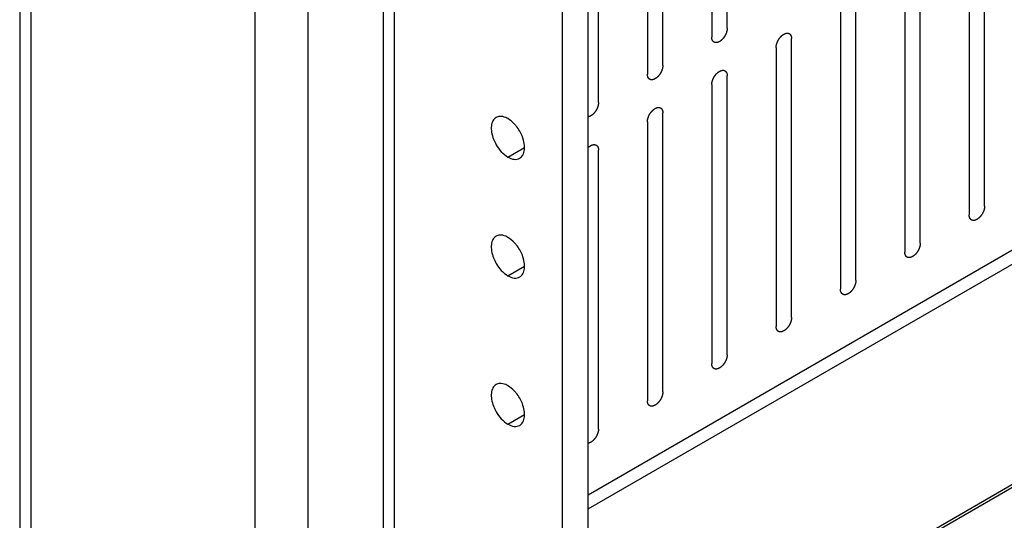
# Model space of a CAD drawing. Header units: inches. Extents: x 6 to 353, y 6 to 228.
# Tile 209 of 256: x 317.51 to 320.9, y 153.26 to 154.99. Entities that reach past the tile are written whole.
import ezdxf

# ---------------------------------------------------------------- set-up
doc = ezdxf.new("R2010")
doc.units = ezdxf.units.IN
doc.header["$LTSCALE"] = 19.946667
doc.header["$MEASUREMENT"] = 0
doc.layers.get('0').update_dxf_attribs({"linetype": 'CONTINUOUS'})
doc.layers.add('03_ALL_AXES', color=7, linetype='CONTINUOUS')

msp = doc.modelspace()

# ---------------------------------------------------------------- linework, layer by layer
at = {"color": 7, "linetype": 'Continuous'}
for p, q in [((317.5142, 203.6086), (317.5142, 150.3653)), ((317.552, 203.5894), (317.552, 150.3127)), ((318.3234, 151.4492), (318.3234, 201.5621)), ((318.7654, 151.5991), (318.7654, 201.4156)), ((318.8031, 151.6517), (318.8031, 201.3938)), ((319.3805, 151.41), (319.3805, 201.0604)), ((319.4689, 151.4611), (319.4689, 201.0094)), ((318.5058, 151.4492), (318.5058, 175.7252)), ((319.4689, 153.3529), (331.1941, 160.1224)), ((319.4689, 153.3039), (331.2365, 160.0979)), ((319.4689, 152.5466), (331.2365, 159.3406)), ((319.4689, 152.5368), (331.2372, 159.3312)), ((319.9473, 154.9571), (319.9473, 155.9165)), ((319.8942, 155.8859), (319.8942, 154.9265)), ((319.7259, 154.8293), (319.7259, 155.7887)), ((319.6729, 155.7581), (319.6729, 154.7987)), ((319.5046, 154.7015), (319.5046, 155.6609)), ((320.8326, 154.3455), (320.8326, 155.3049)), ((320.7795, 155.2743), (320.7795, 154.3149)), ((320.6112, 154.2177), (320.6112, 155.1771)), ((320.5582, 155.1465), (320.5582, 154.1871)), ((320.3899, 154.09), (320.3899, 155.0494)), ((320.3369, 155.0187), (320.3369, 154.0593)), ((320.1686, 153.9622), (320.1686, 154.9216)), ((320.1156, 154.891), (320.1156, 153.9316)), ((319.9473, 153.8344), (319.9473, 154.7938)), ((319.8942, 154.7632), (319.8942, 153.8038)), ((319.7259, 153.7066), (319.7259, 154.666)), ((319.6729, 154.6354), (319.6729, 153.676)), ((319.5046, 153.5788), (319.5046, 154.5382))]:
    msp.add_line(p, q, dxfattribs=at)
for points, knots in [([(319.9473, 154.9571), (319.9472, 154.9561), (319.9471, 154.9545), (319.9469, 154.9527), (319.9468, 154.9516), (319.9468, 154.9509), (319.9466, 154.95), (319.9463, 154.9489), (319.946, 154.9476), (319.9457, 154.9462), (319.9454, 154.9451), (319.9453, 154.9443), (319.945, 154.9434), (319.9446, 154.9423), (319.944, 154.9409), (319.9436, 154.9395), (319.9431, 154.9384), (319.9429, 154.9376), (319.9424, 154.9368), (319.9419, 154.9357), (319.9412, 154.9343), (319.9405, 154.9329), (319.9399, 154.9318), (319.9395, 154.9309), (319.939, 154.9302), (319.9383, 154.9292), (319.9375, 154.9279), (319.9367, 154.9266), (319.936, 154.9256), (319.9355, 154.9248), (319.9349, 154.9242), (319.9342, 154.9233), (319.9332, 154.9221), (319.9323, 154.921), (319.9315, 154.9201), (319.931, 154.9194), (319.9303, 154.9188), (319.9295, 154.9181), (319.9285, 154.9171), (319.9274, 154.9161), (319.9266, 154.9154), (319.926, 154.9148), (319.9253, 154.9144), (319.9245, 154.9137), (319.9234, 154.913), (319.9223, 154.9122), (319.9215, 154.9117), (319.9211, 154.9114), (319.9207, 154.9111), (319.9204, 154.911), (319.92, 154.9108), (319.9192, 154.9105), (319.9182, 154.91), (319.9171, 154.9095), (319.9164, 154.9091), (319.9159, 154.9089), (319.9156, 154.9088), (319.9153, 154.9087), (319.9149, 154.9086), (319.9142, 154.9084), (319.9131, 154.9082), (319.9121, 154.908), (319.9114, 154.9078), (319.911, 154.9077), (319.9106, 154.9076), (319.9104, 154.9077), (319.91, 154.9077), (319.9093, 154.9077), (319.9084, 154.9077), (319.9074, 154.9078), (319.9067, 154.9078), (319.9064, 154.9078), (319.9061, 154.9078), (319.9058, 154.9079), (319.9055, 154.908), (319.9049, 154.9083), (319.904, 154.9086), (319.9032, 154.9089), (319.9026, 154.9091), (319.9023, 154.9092), (319.902, 154.9093), (319.9018, 154.9095), (319.9015, 154.9097), (319.901, 154.9101), (319.9004, 154.9107), (319.8997, 154.9112), (319.8992, 154.9116), (319.8989, 154.9119), (319.8987, 154.912), (319.8986, 154.9123), (319.8984, 154.9126), (319.898, 154.9132), (319.8975, 154.914), (319.897, 154.9148), (319.8966, 154.9153), (319.8964, 154.9156), (319.8963, 154.9159), (319.8962, 154.9162), (319.896, 154.9166), (319.8958, 154.9173), (319.8955, 154.9183), (319.8952, 154.9193), (319.895, 154.92), (319.8949, 154.9204), (319.8947, 154.9207), (319.8947, 154.9211), (319.8947, 154.9216), (319.8946, 154.9224), (319.8945, 154.9236), (319.8944, 154.925), (319.8943, 154.926), (319.8942, 154.9265)], [0, 0, 0, 0, 0.03125, 0.046875, 0.054688, 0.0625, 0.070312, 0.078125, 0.09375, 0.109375, 0.117188, 0.125, 0.132812, 0.140625, 0.15625, 0.171875, 0.179688, 0.1875, 0.195312, 0.203125, 0.21875, 0.234375, 0.242188, 0.25, 0.257812, 0.265625, 0.28125, 0.296875, 0.304688, 0.3125, 0.320312, 0.328125, 0.34375, 0.359375, 0.367188, 0.375, 0.382812, 0.390625, 0.40625, 0.421875, 0.429688, 0.4375, 0.445312, 0.453125, 0.46875, 0.484375, 0.492188, 0.496094, 0.5, 0.503906, 0.507812, 0.515625, 0.53125, 0.546875, 0.554688, 0.558594, 0.5625, 0.566406, 0.570312, 0.578125, 0.59375, 0.609375, 0.617188, 0.621094, 0.625, 0.628906, 0.632812, 0.640625, 0.65625, 0.671875, 0.679688, 0.683594, 0.6875, 0.691406, 0.695312, 0.703125, 0.71875, 0.734375, 0.742188, 0.746094, 0.75, 0.753906, 0.757812, 0.765625, 0.78125, 0.796875, 0.804688, 0.808594, 0.8125, 0.816406, 0.820312, 0.828125, 0.84375, 0.859375, 0.867188, 0.871094, 0.875, 0.878906, 0.882812, 0.890625, 0.90625, 0.921875, 0.929688, 0.933594, 0.9375, 0.941406, 0.945312, 0.953125, 0.96875, 0.984375, 1, 1, 1, 1]), ([(320.1156, 154.891), (320.1156, 154.892), (320.1158, 154.8936), (320.1159, 154.8954), (320.116, 154.8964), (320.116, 154.8972), (320.1163, 154.898), (320.1165, 154.8991), (320.1168, 154.9005), (320.1171, 154.9019), (320.1174, 154.903), (320.1175, 154.9038), (320.1179, 154.9046), (320.1183, 154.9057), (320.1188, 154.9071), (320.1193, 154.9085), (320.1197, 154.9096), (320.12, 154.9105), (320.1204, 154.9113), (320.121, 154.9124), (320.1217, 154.9138), (320.1223, 154.9152), (320.1229, 154.9163), (320.1233, 154.9171), (320.1238, 154.9178), (320.1245, 154.9189), (320.1253, 154.9201), (320.1262, 154.9214), (320.1268, 154.9224), (320.1273, 154.9232), (320.1279, 154.9239), (320.1287, 154.9248), (320.1296, 154.9259), (320.1306, 154.9271), (320.1313, 154.928), (320.1319, 154.9287), (320.1325, 154.9292), (320.1333, 154.93), (320.1344, 154.9309), (320.1354, 154.9319), (320.1362, 154.9327), (320.1368, 154.9333), (320.1375, 154.9337), (320.1384, 154.9343), (320.1395, 154.9351), (320.1405, 154.9358), (320.1413, 154.9364), (320.1417, 154.9367), (320.1421, 154.9369), (320.1424, 154.937), (320.1428, 154.9372), (320.1436, 154.9376), (320.1446, 154.9381), (320.1457, 154.9386), (320.1465, 154.9389), (320.1469, 154.9391), (320.1472, 154.9393), (320.1475, 154.9393), (320.1479, 154.9394), (320.1487, 154.9396), (320.1497, 154.9398), (320.1507, 154.9401), (320.1515, 154.9402), (320.1519, 154.9403), (320.1522, 154.9404), (320.1525, 154.9404), (320.1528, 154.9404), (320.1535, 154.9404), (320.1545, 154.9403), (320.1554, 154.9403), (320.1561, 154.9403), (320.1565, 154.9402), (320.1568, 154.9403), (320.157, 154.9401), (320.1573, 154.94), (320.1579, 154.9398), (320.1588, 154.9395), (320.1596, 154.9392), (320.1602, 154.939), (320.1606, 154.9388), (320.1608, 154.9388), (320.161, 154.9386), (320.1613, 154.9383), (320.1618, 154.9379), (320.1625, 154.9374), (320.1631, 154.9368), (320.1636, 154.9364), (320.1639, 154.9362), (320.1641, 154.936), (320.1643, 154.9358), (320.1645, 154.9355), (320.1648, 154.9349), (320.1653, 154.9341), (320.1658, 154.9333), (320.1662, 154.9327), (320.1664, 154.9324), (320.1666, 154.9322), (320.1666, 154.9319), (320.1668, 154.9315), (320.167, 154.9308), (320.1673, 154.9297), (320.1676, 154.9287), (320.1678, 154.928), (320.168, 154.9276), (320.1681, 154.9273), (320.1681, 154.927), (320.1681, 154.9265), (320.1682, 154.9256), (320.1683, 154.9245), (320.1685, 154.923), (320.1685, 154.9221), (320.1686, 154.9216)], [0, 0, 0, 0, 0.03125, 0.046875, 0.054688, 0.0625, 0.070312, 0.078125, 0.09375, 0.109375, 0.117188, 0.125, 0.132812, 0.140625, 0.15625, 0.171875, 0.179688, 0.1875, 0.195312, 0.203125, 0.21875, 0.234375, 0.242188, 0.25, 0.257812, 0.265625, 0.28125, 0.296875, 0.304688, 0.3125, 0.320312, 0.328125, 0.34375, 0.359375, 0.367188, 0.375, 0.382812, 0.390625, 0.40625, 0.421875, 0.429688, 0.4375, 0.445312, 0.453125, 0.46875, 0.484375, 0.492188, 0.496094, 0.5, 0.503906, 0.507812, 0.515625, 0.53125, 0.546875, 0.554688, 0.558594, 0.5625, 0.566406, 0.570312, 0.578125, 0.59375, 0.609375, 0.617188, 0.621094, 0.625, 0.628906, 0.632812, 0.640625, 0.65625, 0.671875, 0.679688, 0.683594, 0.6875, 0.691406, 0.695312, 0.703125, 0.71875, 0.734375, 0.742188, 0.746094, 0.75, 0.753906, 0.757812, 0.765625, 0.78125, 0.796875, 0.804688, 0.808594, 0.8125, 0.816406, 0.820312, 0.828125, 0.84375, 0.859375, 0.867188, 0.871094, 0.875, 0.878906, 0.882812, 0.890625, 0.90625, 0.921875, 0.929688, 0.933594, 0.9375, 0.941406, 0.945312, 0.953125, 0.96875, 0.984375, 1, 1, 1, 1]), ([(319.7259, 154.8293), (319.7259, 154.8283), (319.7257, 154.8267), (319.7256, 154.8249), (319.7255, 154.8239), (319.7255, 154.8231), (319.7252, 154.8222), (319.725, 154.8212), (319.7247, 154.8198), (319.7244, 154.8184), (319.7241, 154.8173), (319.724, 154.8165), (319.7236, 154.8157), (319.7232, 154.8145), (319.7227, 154.8132), (319.7222, 154.8118), (319.7218, 154.8106), (319.7215, 154.8098), (319.7211, 154.809), (319.7205, 154.8079), (319.7198, 154.8065), (319.7192, 154.8051), (319.7186, 154.804), (319.7182, 154.8032), (319.7177, 154.8024), (319.717, 154.8014), (319.7162, 154.8001), (319.7153, 154.7989), (319.7147, 154.7978), (319.7142, 154.7971), (319.7136, 154.7964), (319.7129, 154.7955), (319.7119, 154.7944), (319.7109, 154.7932), (319.7102, 154.7923), (319.7096, 154.7916), (319.709, 154.7911), (319.7082, 154.7903), (319.7071, 154.7893), (319.7061, 154.7884), (319.7053, 154.7876), (319.7047, 154.787), (319.704, 154.7866), (319.7031, 154.786), (319.702, 154.7852), (319.701, 154.7844), (319.7002, 154.7839), (319.6998, 154.7836), (319.6994, 154.7834), (319.6991, 154.7832), (319.6987, 154.783), (319.6979, 154.7827), (319.6969, 154.7822), (319.6958, 154.7817), (319.695, 154.7813), (319.6946, 154.7812), (319.6943, 154.781), (319.694, 154.7809), (319.6936, 154.7808), (319.6928, 154.7807), (319.6918, 154.7804), (319.6908, 154.7802), (319.69, 154.78), (319.6896, 154.7799), (319.6893, 154.7798), (319.689, 154.7799), (319.6887, 154.7799), (319.688, 154.7799), (319.687, 154.7799), (319.6861, 154.78), (319.6854, 154.78), (319.685, 154.78), (319.6847, 154.78), (319.6845, 154.7801), (319.6842, 154.7802), (319.6836, 154.7805), (319.6827, 154.7808), (319.6819, 154.7811), (319.6813, 154.7813), (319.6809, 154.7814), (319.6807, 154.7815), (319.6805, 154.7817), (319.6802, 154.7819), (319.6797, 154.7823), (319.679, 154.7829), (319.6784, 154.7835), (319.6779, 154.7839), (319.6776, 154.7841), (319.6774, 154.7842), (319.6772, 154.7845), (319.677, 154.7848), (319.6767, 154.7854), (319.6762, 154.7862), (319.6757, 154.787), (319.6753, 154.7875), (319.6751, 154.7879), (319.6749, 154.7881), (319.6749, 154.7884), (319.6747, 154.7888), (319.6745, 154.7895), (319.6742, 154.7905), (319.6739, 154.7915), (319.6737, 154.7922), (319.6735, 154.7926), (319.6734, 154.7929), (319.6734, 154.7933), (319.6734, 154.7938), (319.6733, 154.7946), (319.6732, 154.7958), (319.673, 154.7973), (319.673, 154.7982), (319.6729, 154.7987)], [0, 0, 0, 0, 0.03125, 0.046875, 0.054688, 0.0625, 0.070312, 0.078125, 0.09375, 0.109375, 0.117188, 0.125, 0.132812, 0.140625, 0.15625, 0.171875, 0.179688, 0.1875, 0.195312, 0.203125, 0.21875, 0.234375, 0.242188, 0.25, 0.257812, 0.265625, 0.28125, 0.296875, 0.304688, 0.3125, 0.320312, 0.328125, 0.34375, 0.359375, 0.367188, 0.375, 0.382812, 0.390625, 0.40625, 0.421875, 0.429688, 0.4375, 0.445312, 0.453125, 0.46875, 0.484375, 0.492188, 0.496094, 0.5, 0.503906, 0.507812, 0.515625, 0.53125, 0.546875, 0.554688, 0.558594, 0.5625, 0.566406, 0.570312, 0.578125, 0.59375, 0.609375, 0.617188, 0.621094, 0.625, 0.628906, 0.632812, 0.640625, 0.65625, 0.671875, 0.679688, 0.683594, 0.6875, 0.691406, 0.695312, 0.703125, 0.71875, 0.734375, 0.742188, 0.746094, 0.75, 0.753906, 0.757812, 0.765625, 0.78125, 0.796875, 0.804688, 0.808594, 0.8125, 0.816406, 0.820312, 0.828125, 0.84375, 0.859375, 0.867188, 0.871094, 0.875, 0.878906, 0.882812, 0.890625, 0.90625, 0.921875, 0.929688, 0.933594, 0.9375, 0.941406, 0.945312, 0.953125, 0.96875, 0.984375, 1, 1, 1, 1]), ([(319.8942, 154.7632), (319.8943, 154.7642), (319.8944, 154.7658), (319.8946, 154.7676), (319.8947, 154.7686), (319.8947, 154.7694), (319.8949, 154.7702), (319.8952, 154.7713), (319.8955, 154.7727), (319.8958, 154.7741), (319.8961, 154.7752), (319.8962, 154.776), (319.8965, 154.7768), (319.8969, 154.7779), (319.8975, 154.7793), (319.898, 154.7807), (319.8984, 154.7818), (319.8986, 154.7827), (319.8991, 154.7835), (319.8996, 154.7846), (319.9003, 154.786), (319.901, 154.7874), (319.9016, 154.7885), (319.902, 154.7893), (319.9025, 154.7901), (319.9032, 154.7911), (319.904, 154.7924), (319.9048, 154.7936), (319.9055, 154.7946), (319.906, 154.7954), (319.9066, 154.7961), (319.9073, 154.797), (319.9083, 154.7981), (319.9092, 154.7993), (319.91, 154.8002), (319.9105, 154.8009), (319.9112, 154.8014), (319.912, 154.8022), (319.913, 154.8032), (319.9141, 154.8041), (319.9149, 154.8049), (319.9155, 154.8055), (319.9162, 154.8059), (319.917, 154.8065), (319.9181, 154.8073), (319.9192, 154.808), (319.92, 154.8086), (319.9204, 154.8089), (319.9208, 154.8091), (319.9211, 154.8092), (319.9215, 154.8095), (319.9223, 154.8098), (319.9233, 154.8103), (319.9244, 154.8108), (319.9252, 154.8111), (319.9256, 154.8113), (319.9259, 154.8115), (319.9262, 154.8116), (319.9266, 154.8117), (319.9273, 154.8118), (319.9284, 154.8121), (319.9294, 154.8123), (319.9301, 154.8125), (319.9305, 154.8126), (319.9309, 154.8127), (319.9311, 154.8126), (319.9315, 154.8126), (319.9322, 154.8126), (319.9331, 154.8125), (319.9341, 154.8125), (319.9348, 154.8125), (319.9351, 154.8125), (319.9354, 154.8125), (319.9357, 154.8124), (319.936, 154.8122), (319.9366, 154.812), (319.9375, 154.8117), (319.9383, 154.8114), (319.9389, 154.8112), (319.9392, 154.811), (319.9395, 154.811), (319.9397, 154.8108), (319.94, 154.8106), (319.9405, 154.8102), (319.9411, 154.8096), (319.9418, 154.809), (319.9423, 154.8086), (319.9426, 154.8084), (319.9428, 154.8083), (319.9429, 154.808), (319.9431, 154.8077), (319.9435, 154.8071), (319.944, 154.8063), (319.9445, 154.8055), (319.9449, 154.805), (319.9451, 154.8046), (319.9452, 154.8044), (319.9453, 154.8041), (319.9455, 154.8037), (319.9457, 154.803), (319.946, 154.802), (319.9463, 154.801), (319.9465, 154.8003), (319.9466, 154.7998), (319.9468, 154.7996), (319.9468, 154.7992), (319.9468, 154.7987), (319.9469, 154.7979), (319.947, 154.7967), (319.9471, 154.7952), (319.9472, 154.7943), (319.9473, 154.7938)], [0, 0, 0, 0, 0.03125, 0.046875, 0.054688, 0.0625, 0.070312, 0.078125, 0.09375, 0.109375, 0.117188, 0.125, 0.132812, 0.140625, 0.15625, 0.171875, 0.179688, 0.1875, 0.195312, 0.203125, 0.21875, 0.234375, 0.242188, 0.25, 0.257812, 0.265625, 0.28125, 0.296875, 0.304688, 0.3125, 0.320312, 0.328125, 0.34375, 0.359375, 0.367188, 0.375, 0.382812, 0.390625, 0.40625, 0.421875, 0.429688, 0.4375, 0.445312, 0.453125, 0.46875, 0.484375, 0.492188, 0.496094, 0.5, 0.503906, 0.507812, 0.515625, 0.53125, 0.546875, 0.554688, 0.558594, 0.5625, 0.566406, 0.570312, 0.578125, 0.59375, 0.609375, 0.617188, 0.621094, 0.625, 0.628906, 0.632812, 0.640625, 0.65625, 0.671875, 0.679688, 0.683594, 0.6875, 0.691406, 0.695312, 0.703125, 0.71875, 0.734375, 0.742188, 0.746094, 0.75, 0.753906, 0.757812, 0.765625, 0.78125, 0.796875, 0.804688, 0.808594, 0.8125, 0.816406, 0.820312, 0.828125, 0.84375, 0.859375, 0.867188, 0.871094, 0.875, 0.878906, 0.882812, 0.890625, 0.90625, 0.921875, 0.929688, 0.933594, 0.9375, 0.941406, 0.945312, 0.953125, 0.96875, 0.984375, 1, 1, 1, 1]), ([(319.5046, 154.7015), (319.5045, 154.7003), (319.5043, 154.6983), (319.5042, 154.6963), (319.5041, 154.6953), (319.504, 154.6947), (319.5038, 154.6938), (319.5036, 154.6928), (319.5032, 154.6915), (319.5029, 154.6901), (319.5025, 154.6888), (319.5023, 154.6877), (319.5019, 154.6867), (319.5014, 154.6854), (319.5007, 154.6837), (319.5001, 154.682), (319.4996, 154.6808), (319.4993, 154.6801), (319.4989, 154.6794), (319.4985, 154.6786), (319.4977, 154.6773), (319.497, 154.6759), (319.4963, 154.6746), (319.4956, 154.6733), (319.4945, 154.6718), (319.4932, 154.67), (319.4919, 154.6682), (319.4908, 154.6667), (319.4898, 154.6657), (319.4888, 154.6646), (319.4879, 154.6636), (319.4869, 154.6625), (319.4863, 154.6619), (319.4858, 154.6614), (319.4853, 154.6609), (319.4844, 154.6602), (319.4831, 154.6592), (319.4818, 154.6582), (319.4807, 154.6574), (319.48, 154.6567), (319.4792, 154.6563), (319.4781, 154.6558), (319.477, 154.6552), (319.4759, 154.6546), (319.4751, 154.6542), (319.4745, 154.6538), (319.4739, 154.6536), (319.4734, 154.6535), (319.4728, 154.6533), (319.4712, 154.6529), (319.47, 154.6525), (319.4689, 154.6522)], [0, 0, 0, 0, 0.0625, 0.09375, 0.101562, 0.109375, 0.125, 0.140625, 0.15625, 0.1875, 0.203125, 0.21875, 0.234375, 0.25, 0.28125, 0.3125, 0.328125, 0.335938, 0.34375, 0.359375, 0.375, 0.40625, 0.421875, 0.4375, 0.46875, 0.5, 0.53125, 0.5625, 0.578125, 0.59375, 0.625, 0.640625, 0.65625, 0.664062, 0.671875, 0.6875, 0.71875, 0.75, 0.765625, 0.78125, 0.796875, 0.8125, 0.84375, 0.859375, 0.875, 0.890625, 0.898438, 0.90625, 0.921875, 0.9375, 1, 1, 1, 1]), ([(319.6729, 154.6354), (319.673, 154.6364), (319.6731, 154.638), (319.6733, 154.6398), (319.6734, 154.6409), (319.6734, 154.6416), (319.6736, 154.6425), (319.6738, 154.6436), (319.6742, 154.6449), (319.6745, 154.6463), (319.6747, 154.6474), (319.6749, 154.6482), (319.6752, 154.6491), (319.6756, 154.6502), (319.6761, 154.6516), (319.6766, 154.653), (319.677, 154.6541), (319.6773, 154.6549), (319.6778, 154.6557), (319.6783, 154.6568), (319.679, 154.6582), (319.6797, 154.6596), (319.6803, 154.6607), (319.6807, 154.6616), (319.6812, 154.6623), (319.6818, 154.6633), (319.6827, 154.6646), (319.6835, 154.6659), (319.6842, 154.6669), (319.6847, 154.6677), (319.6853, 154.6683), (319.686, 154.6692), (319.687, 154.6704), (319.6879, 154.6715), (319.6887, 154.6724), (319.6892, 154.6731), (319.6899, 154.6737), (319.6907, 154.6744), (319.6917, 154.6754), (319.6927, 154.6764), (319.6936, 154.6771), (319.6942, 154.6777), (319.6948, 154.6781), (319.6957, 154.6788), (319.6968, 154.6795), (319.6979, 154.6803), (319.6987, 154.6808), (319.6991, 154.6811), (319.6994, 154.6813), (319.6997, 154.6815), (319.7002, 154.6817), (319.7009, 154.682), (319.702, 154.6825), (319.7031, 154.683), (319.7038, 154.6834), (319.7043, 154.6836), (319.7046, 154.6837), (319.7049, 154.6838), (319.7053, 154.6839), (319.706, 154.684), (319.7071, 154.6843), (319.7081, 154.6845), (319.7088, 154.6847), (319.7092, 154.6848), (319.7095, 154.6849), (319.7098, 154.6848), (319.7102, 154.6848), (319.7109, 154.6848), (319.7118, 154.6848), (319.7128, 154.6847), (319.7134, 154.6847), (319.7138, 154.6847), (319.7141, 154.6847), (319.7144, 154.6846), (319.7147, 154.6845), (319.7153, 154.6842), (319.7161, 154.6839), (319.717, 154.6836), (319.7176, 154.6834), (319.7179, 154.6833), (319.7182, 154.6832), (319.7184, 154.683), (319.7187, 154.6828), (319.7191, 154.6824), (319.7198, 154.6818), (319.7205, 154.6813), (319.721, 154.6809), (319.7213, 154.6806), (319.7215, 154.6805), (319.7216, 154.6802), (319.7218, 154.6799), (319.7222, 154.6793), (319.7227, 154.6785), (319.7232, 154.6777), (319.7236, 154.6772), (319.7238, 154.6768), (319.7239, 154.6766), (319.724, 154.6763), (319.7241, 154.6759), (319.7243, 154.6752), (319.7247, 154.6742), (319.725, 154.6732), (319.7252, 154.6725), (319.7253, 154.6721), (319.7254, 154.6718), (319.7254, 154.6714), (319.7255, 154.6709), (319.7256, 154.6701), (319.7257, 154.6689), (319.7258, 154.6675), (319.7259, 154.6665), (319.7259, 154.666)], [0, 0, 0, 0, 0.03125, 0.046875, 0.054688, 0.0625, 0.070312, 0.078125, 0.09375, 0.109375, 0.117188, 0.125, 0.132812, 0.140625, 0.15625, 0.171875, 0.179688, 0.1875, 0.195312, 0.203125, 0.21875, 0.234375, 0.242188, 0.25, 0.257812, 0.265625, 0.28125, 0.296875, 0.304688, 0.3125, 0.320312, 0.328125, 0.34375, 0.359375, 0.367188, 0.375, 0.382812, 0.390625, 0.40625, 0.421875, 0.429688, 0.4375, 0.445312, 0.453125, 0.46875, 0.484375, 0.492188, 0.496094, 0.5, 0.503906, 0.507812, 0.515625, 0.53125, 0.546875, 0.554688, 0.558594, 0.5625, 0.566406, 0.570312, 0.578125, 0.59375, 0.609375, 0.617188, 0.621094, 0.625, 0.628906, 0.632812, 0.640625, 0.65625, 0.671875, 0.679688, 0.683594, 0.6875, 0.691406, 0.695312, 0.703125, 0.71875, 0.734375, 0.742188, 0.746094, 0.75, 0.753906, 0.757812, 0.765625, 0.78125, 0.796875, 0.804688, 0.808594, 0.8125, 0.816406, 0.820312, 0.828125, 0.84375, 0.859375, 0.867188, 0.871094, 0.875, 0.878906, 0.882812, 0.890625, 0.90625, 0.921875, 0.929688, 0.933594, 0.9375, 0.941406, 0.945312, 0.953125, 0.96875, 0.984375, 1, 1, 1, 1]), ([(319.4689, 154.5463), (319.4699, 154.5472), (319.4715, 154.5486), (319.4731, 154.55), (319.4739, 154.5507), (319.4744, 154.5512), (319.4751, 154.5515), (319.4759, 154.552), (319.4769, 154.5527), (319.478, 154.5533), (319.4789, 154.5539), (319.4794, 154.5542), (319.48, 154.5546), (319.4806, 154.5548), (319.4817, 154.5552), (319.483, 154.5557), (319.4843, 154.5561), (319.4852, 154.5565), (319.4857, 154.5566), (319.4862, 154.5567), (319.4868, 154.5567), (319.4875, 154.5568), (319.4883, 154.5569), (319.489, 154.557), (319.4898, 154.557), (319.4908, 154.5572), (319.4919, 154.5569), (319.4932, 154.5566), (319.4945, 154.5563), (319.4956, 154.5561), (319.4963, 154.5556), (319.4968, 154.5552), (319.4973, 154.5549), (319.4979, 154.5545), (319.4984, 154.5541), (319.4989, 154.5538), (319.4992, 154.5536), (319.4995, 154.5534), (319.4997, 154.5531), (319.5001, 154.5525), (319.5007, 154.5517), (319.5013, 154.5508), (319.5019, 154.55), (319.5022, 154.5496), (319.5024, 154.5491), (319.5026, 154.5486), (319.5028, 154.548), (319.503, 154.5472), (319.5033, 154.5465), (319.5035, 154.5458), (319.5038, 154.545), (319.504, 154.5444), (319.5041, 154.5439), (319.5041, 154.5433), (319.5042, 154.5426), (319.5044, 154.5408), (319.5045, 154.5394), (319.5046, 154.5382)], [0, 0, 0, 0, 0.0625, 0.09375, 0.101562, 0.109375, 0.125, 0.140625, 0.15625, 0.1875, 0.203125, 0.210938, 0.21875, 0.234375, 0.25, 0.28125, 0.3125, 0.328125, 0.335938, 0.34375, 0.359375, 0.375, 0.390625, 0.40625, 0.421875, 0.4375, 0.46875, 0.5, 0.53125, 0.5625, 0.578125, 0.59375, 0.609375, 0.625, 0.640625, 0.65625, 0.664062, 0.671875, 0.679688, 0.6875, 0.71875, 0.75, 0.765625, 0.78125, 0.789062, 0.796875, 0.8125, 0.828125, 0.84375, 0.859375, 0.875, 0.890625, 0.898438, 0.90625, 0.921875, 0.9375, 1, 1, 1, 1]), ([(320.8326, 154.3455), (320.8325, 154.3445), (320.8323, 154.3429), (320.8322, 154.3411), (320.8321, 154.3401), (320.8321, 154.3393), (320.8319, 154.3385), (320.8316, 154.3374), (320.8313, 154.336), (320.831, 154.3346), (320.8307, 154.3335), (320.8306, 154.3327), (320.8302, 154.3319), (320.8299, 154.3308), (320.8293, 154.3294), (320.8288, 154.328), (320.8284, 154.3269), (320.8282, 154.326), (320.8277, 154.3252), (320.8272, 154.3241), (320.8265, 154.3227), (320.8258, 154.3213), (320.8252, 154.3202), (320.8248, 154.3194), (320.8243, 154.3186), (320.8236, 154.3176), (320.8228, 154.3163), (320.822, 154.3151), (320.8213, 154.3141), (320.8208, 154.3133), (320.8202, 154.3126), (320.8195, 154.3117), (320.8185, 154.3106), (320.8176, 154.3094), (320.8168, 154.3085), (320.8162, 154.3078), (320.8156, 154.3073), (320.8148, 154.3065), (320.8138, 154.3055), (320.8127, 154.3046), (320.8119, 154.3038), (320.8113, 154.3032), (320.8106, 154.3028), (320.8098, 154.3022), (320.8087, 154.3014), (320.8076, 154.3007), (320.8068, 154.3001), (320.8064, 154.2998), (320.806, 154.2996), (320.8057, 154.2995), (320.8053, 154.2992), (320.8045, 154.2989), (320.8035, 154.2984), (320.8024, 154.2979), (320.8016, 154.2976), (320.8012, 154.2974), (320.8009, 154.2972), (320.8006, 154.2971), (320.8002, 154.297), (320.7994, 154.2969), (320.7984, 154.2966), (320.7974, 154.2964), (320.7967, 154.2962), (320.7963, 154.2962), (320.7959, 154.2961), (320.7957, 154.2961), (320.7953, 154.2961), (320.7946, 154.2961), (320.7937, 154.2962), (320.7927, 154.2962), (320.792, 154.2962), (320.7917, 154.2962), (320.7914, 154.2962), (320.7911, 154.2963), (320.7908, 154.2965), (320.7902, 154.2967), (320.7893, 154.297), (320.7885, 154.2973), (320.7879, 154.2975), (320.7876, 154.2977), (320.7873, 154.2977), (320.7871, 154.2979), (320.7868, 154.2981), (320.7863, 154.2985), (320.7857, 154.2991), (320.785, 154.2997), (320.7845, 154.3001), (320.7842, 154.3003), (320.784, 154.3004), (320.7839, 154.3007), (320.7837, 154.301), (320.7833, 154.3016), (320.7828, 154.3024), (320.7823, 154.3032), (320.7819, 154.3038), (320.7817, 154.3041), (320.7815, 154.3043), (320.7815, 154.3046), (320.7813, 154.305), (320.7811, 154.3057), (320.7808, 154.3067), (320.7805, 154.3077), (320.7803, 154.3084), (320.7802, 154.3089), (320.78, 154.3091), (320.78, 154.3095), (320.78, 154.31), (320.7799, 154.3108), (320.7798, 154.312), (320.7797, 154.3135), (320.7796, 154.3144), (320.7795, 154.3149)], [0, 0, 0, 0, 0.03125, 0.046875, 0.054688, 0.0625, 0.070312, 0.078125, 0.09375, 0.109375, 0.117188, 0.125, 0.132812, 0.140625, 0.15625, 0.171875, 0.179688, 0.1875, 0.195312, 0.203125, 0.21875, 0.234375, 0.242188, 0.25, 0.257812, 0.265625, 0.28125, 0.296875, 0.304688, 0.3125, 0.320312, 0.328125, 0.34375, 0.359375, 0.367188, 0.375, 0.382812, 0.390625, 0.40625, 0.421875, 0.429688, 0.4375, 0.445312, 0.453125, 0.46875, 0.484375, 0.492188, 0.496094, 0.5, 0.503906, 0.507812, 0.515625, 0.53125, 0.546875, 0.554688, 0.558594, 0.5625, 0.566406, 0.570312, 0.578125, 0.59375, 0.609375, 0.617188, 0.621094, 0.625, 0.628906, 0.632812, 0.640625, 0.65625, 0.671875, 0.679688, 0.683594, 0.6875, 0.691406, 0.695312, 0.703125, 0.71875, 0.734375, 0.742188, 0.746094, 0.75, 0.753906, 0.757812, 0.765625, 0.78125, 0.796875, 0.804688, 0.808594, 0.8125, 0.816406, 0.820312, 0.828125, 0.84375, 0.859375, 0.867188, 0.871094, 0.875, 0.878906, 0.882812, 0.890625, 0.90625, 0.921875, 0.929688, 0.933594, 0.9375, 0.941406, 0.945312, 0.953125, 0.96875, 0.984375, 1, 1, 1, 1]), ([(320.6112, 154.2177), (320.6112, 154.2167), (320.611, 154.2151), (320.6109, 154.2133), (320.6108, 154.2123), (320.6108, 154.2115), (320.6105, 154.2107), (320.6103, 154.2096), (320.61, 154.2082), (320.6097, 154.2068), (320.6094, 154.2057), (320.6093, 154.2049), (320.6089, 154.2041), (320.6085, 154.203), (320.608, 154.2016), (320.6075, 154.2002), (320.6071, 154.1991), (320.6068, 154.1982), (320.6064, 154.1974), (320.6058, 154.1963), (320.6051, 154.1949), (320.6044, 154.1935), (320.6039, 154.1924), (320.6035, 154.1916), (320.603, 154.1909), (320.6023, 154.1898), (320.6015, 154.1886), (320.6006, 154.1873), (320.6, 154.1863), (320.5995, 154.1855), (320.5989, 154.1848), (320.5981, 154.1839), (320.5972, 154.1828), (320.5962, 154.1816), (320.5955, 154.1807), (320.5949, 154.18), (320.5943, 154.1795), (320.5935, 154.1787), (320.5924, 154.1778), (320.5914, 154.1768), (320.5906, 154.176), (320.59, 154.1754), (320.5893, 154.175), (320.5884, 154.1744), (320.5873, 154.1736), (320.5863, 154.1729), (320.5855, 154.1723), (320.585, 154.1721), (320.5847, 154.1718), (320.5844, 154.1717), (320.584, 154.1715), (320.5832, 154.1711), (320.5821, 154.1706), (320.5811, 154.1701), (320.5803, 154.1698), (320.5799, 154.1696), (320.5796, 154.1694), (320.5793, 154.1694), (320.5788, 154.1693), (320.5781, 154.1691), (320.5771, 154.1689), (320.5761, 154.1686), (320.5753, 154.1685), (320.5749, 154.1684), (320.5746, 154.1683), (320.5743, 154.1683), (320.5739, 154.1683), (320.5733, 154.1683), (320.5723, 154.1684), (320.5714, 154.1684), (320.5707, 154.1684), (320.5703, 154.1685), (320.57, 154.1684), (320.5698, 154.1686), (320.5695, 154.1687), (320.5689, 154.1689), (320.568, 154.1692), (320.5672, 154.1695), (320.5666, 154.1697), (320.5662, 154.1699), (320.566, 154.1699), (320.5658, 154.1701), (320.5655, 154.1704), (320.565, 154.1708), (320.5643, 154.1713), (320.5636, 154.1719), (320.5632, 154.1723), (320.5629, 154.1725), (320.5627, 154.1727), (320.5625, 154.1729), (320.5623, 154.1732), (320.562, 154.1738), (320.5615, 154.1746), (320.561, 154.1754), (320.5606, 154.176), (320.5604, 154.1763), (320.5602, 154.1765), (320.5602, 154.1768), (320.56, 154.1772), (320.5598, 154.178), (320.5595, 154.179), (320.5592, 154.18), (320.5589, 154.1807), (320.5588, 154.1811), (320.5587, 154.1814), (320.5587, 154.1817), (320.5586, 154.1822), (320.5586, 154.1831), (320.5585, 154.1843), (320.5583, 154.1857), (320.5582, 154.1866), (320.5582, 154.1871)], [0, 0, 0, 0, 0.03125, 0.046875, 0.054688, 0.0625, 0.070312, 0.078125, 0.09375, 0.109375, 0.117188, 0.125, 0.132812, 0.140625, 0.15625, 0.171875, 0.179688, 0.1875, 0.195312, 0.203125, 0.21875, 0.234375, 0.242188, 0.25, 0.257812, 0.265625, 0.28125, 0.296875, 0.304688, 0.3125, 0.320312, 0.328125, 0.34375, 0.359375, 0.367188, 0.375, 0.382812, 0.390625, 0.40625, 0.421875, 0.429688, 0.4375, 0.445312, 0.453125, 0.46875, 0.484375, 0.492188, 0.496094, 0.5, 0.503906, 0.507812, 0.515625, 0.53125, 0.546875, 0.554688, 0.558594, 0.5625, 0.566406, 0.570312, 0.578125, 0.59375, 0.609375, 0.617188, 0.621094, 0.625, 0.628906, 0.632812, 0.640625, 0.65625, 0.671875, 0.679688, 0.683594, 0.6875, 0.691406, 0.695312, 0.703125, 0.71875, 0.734375, 0.742188, 0.746094, 0.75, 0.753906, 0.757812, 0.765625, 0.78125, 0.796875, 0.804688, 0.808594, 0.8125, 0.816406, 0.820312, 0.828125, 0.84375, 0.859375, 0.867188, 0.871094, 0.875, 0.878906, 0.882812, 0.890625, 0.90625, 0.921875, 0.929688, 0.933594, 0.9375, 0.941406, 0.945312, 0.953125, 0.96875, 0.984375, 1, 1, 1, 1]), ([(320.3899, 154.09), (320.3898, 154.0889), (320.3897, 154.0874), (320.3896, 154.0855), (320.3895, 154.0845), (320.3894, 154.0837), (320.3892, 154.0829), (320.389, 154.0818), (320.3887, 154.0804), (320.3884, 154.0791), (320.3881, 154.078), (320.3879, 154.0771), (320.3876, 154.0763), (320.3872, 154.0752), (320.3867, 154.0738), (320.3862, 154.0724), (320.3858, 154.0713), (320.3855, 154.0705), (320.3851, 154.0696), (320.3845, 154.0685), (320.3838, 154.0671), (320.3831, 154.0658), (320.3826, 154.0647), (320.3822, 154.0638), (320.3816, 154.0631), (320.381, 154.062), (320.3801, 154.0608), (320.3793, 154.0595), (320.3786, 154.0585), (320.3782, 154.0577), (320.3776, 154.0571), (320.3768, 154.0561), (320.3759, 154.055), (320.3749, 154.0539), (320.3742, 154.053), (320.3736, 154.0522), (320.373, 154.0517), (320.3721, 154.0509), (320.3711, 154.05), (320.3701, 154.049), (320.3693, 154.0483), (320.3686, 154.0476), (320.368, 154.0472), (320.3671, 154.0466), (320.366, 154.0459), (320.3649, 154.0451), (320.3642, 154.0446), (320.3637, 154.0443), (320.3634, 154.044), (320.3631, 154.0439), (320.3626, 154.0437), (320.3619, 154.0433), (320.3608, 154.0428), (320.3598, 154.0423), (320.359, 154.042), (320.3586, 154.0418), (320.3582, 154.0416), (320.3579, 154.0416), (320.3575, 154.0415), (320.3568, 154.0413), (320.3558, 154.0411), (320.3547, 154.0408), (320.354, 154.0407), (320.3536, 154.0406), (320.3533, 154.0405), (320.353, 154.0405), (320.3526, 154.0405), (320.352, 154.0406), (320.351, 154.0406), (320.3501, 154.0406), (320.3494, 154.0407), (320.349, 154.0407), (320.3487, 154.0407), (320.3485, 154.0408), (320.3481, 154.0409), (320.3475, 154.0411), (320.3467, 154.0414), (320.3458, 154.0417), (320.3452, 154.042), (320.3449, 154.0421), (320.3446, 154.0422), (320.3444, 154.0424), (320.3442, 154.0426), (320.3437, 154.043), (320.343, 154.0435), (320.3423, 154.0441), (320.3418, 154.0445), (320.3416, 154.0447), (320.3413, 154.0449), (320.3412, 154.0451), (320.341, 154.0455), (320.3407, 154.046), (320.3401, 154.0468), (320.3396, 154.0476), (320.3393, 154.0482), (320.3391, 154.0485), (320.3389, 154.0487), (320.3388, 154.0491), (320.3387, 154.0495), (320.3385, 154.0502), (320.3382, 154.0512), (320.3378, 154.0522), (320.3376, 154.0529), (320.3375, 154.0533), (320.3374, 154.0536), (320.3374, 154.054), (320.3373, 154.0544), (320.3373, 154.0553), (320.3371, 154.0565), (320.337, 154.0579), (320.3369, 154.0589), (320.3369, 154.0593)], [0, 0, 0, 0, 0.03125, 0.046875, 0.054688, 0.0625, 0.070312, 0.078125, 0.09375, 0.109375, 0.117188, 0.125, 0.132812, 0.140625, 0.15625, 0.171875, 0.179688, 0.1875, 0.195312, 0.203125, 0.21875, 0.234375, 0.242188, 0.25, 0.257812, 0.265625, 0.28125, 0.296875, 0.304688, 0.3125, 0.320312, 0.328125, 0.34375, 0.359375, 0.367188, 0.375, 0.382812, 0.390625, 0.40625, 0.421875, 0.429688, 0.4375, 0.445312, 0.453125, 0.46875, 0.484375, 0.492188, 0.496094, 0.5, 0.503906, 0.507812, 0.515625, 0.53125, 0.546875, 0.554688, 0.558594, 0.5625, 0.566406, 0.570312, 0.578125, 0.59375, 0.609375, 0.617188, 0.621094, 0.625, 0.628906, 0.632812, 0.640625, 0.65625, 0.671875, 0.679688, 0.683594, 0.6875, 0.691406, 0.695312, 0.703125, 0.71875, 0.734375, 0.742188, 0.746094, 0.75, 0.753906, 0.757812, 0.765625, 0.78125, 0.796875, 0.804688, 0.808594, 0.8125, 0.816406, 0.820312, 0.828125, 0.84375, 0.859375, 0.867188, 0.871094, 0.875, 0.878906, 0.882812, 0.890625, 0.90625, 0.921875, 0.929688, 0.933594, 0.9375, 0.941406, 0.945312, 0.953125, 0.96875, 0.984375, 1, 1, 1, 1]), ([(320.1686, 153.9622), (320.1685, 153.9611), (320.1684, 153.9596), (320.1682, 153.9578), (320.1681, 153.9567), (320.1681, 153.956), (320.1679, 153.9551), (320.1677, 153.954), (320.1673, 153.9527), (320.167, 153.9513), (320.1668, 153.9502), (320.1666, 153.9494), (320.1663, 153.9485), (320.1659, 153.9474), (320.1654, 153.946), (320.1649, 153.9446), (320.1645, 153.9435), (320.1642, 153.9427), (320.1637, 153.9419), (320.1632, 153.9407), (320.1625, 153.9394), (320.1618, 153.938), (320.1612, 153.9369), (320.1608, 153.936), (320.1603, 153.9353), (320.1597, 153.9343), (320.1588, 153.933), (320.158, 153.9317), (320.1573, 153.9307), (320.1568, 153.9299), (320.1562, 153.9293), (320.1555, 153.9284), (320.1545, 153.9272), (320.1536, 153.9261), (320.1528, 153.9252), (320.1523, 153.9245), (320.1516, 153.9239), (320.1508, 153.9231), (320.1498, 153.9222), (320.1488, 153.9212), (320.1479, 153.9205), (320.1473, 153.9199), (320.1467, 153.9194), (320.1458, 153.9188), (320.1447, 153.9181), (320.1436, 153.9173), (320.1428, 153.9168), (320.1424, 153.9165), (320.1421, 153.9162), (320.1418, 153.9161), (320.1413, 153.9159), (320.1406, 153.9156), (320.1395, 153.9151), (320.1384, 153.9146), (320.1377, 153.9142), (320.1372, 153.914), (320.1369, 153.9138), (320.1366, 153.9138), (320.1362, 153.9137), (320.1355, 153.9135), (320.1344, 153.9133), (320.1334, 153.9131), (320.1327, 153.9129), (320.1323, 153.9128), (320.132, 153.9127), (320.1317, 153.9128), (320.1313, 153.9128), (320.1306, 153.9128), (320.1297, 153.9128), (320.1287, 153.9129), (320.1281, 153.9129), (320.1277, 153.9129), (320.1274, 153.9129), (320.1271, 153.913), (320.1268, 153.9131), (320.1262, 153.9133), (320.1254, 153.9136), (320.1245, 153.914), (320.1239, 153.9142), (320.1236, 153.9143), (320.1233, 153.9144), (320.1231, 153.9146), (320.1228, 153.9148), (320.1224, 153.9152), (320.1217, 153.9158), (320.121, 153.9163), (320.1205, 153.9167), (320.1202, 153.917), (320.12, 153.9171), (320.1199, 153.9174), (320.1197, 153.9177), (320.1193, 153.9182), (320.1188, 153.919), (320.1183, 153.9199), (320.1179, 153.9204), (320.1178, 153.9207), (320.1176, 153.921), (320.1175, 153.9213), (320.1174, 153.9217), (320.1172, 153.9224), (320.1168, 153.9234), (320.1165, 153.9244), (320.1163, 153.9251), (320.1162, 153.9255), (320.1161, 153.9258), (320.1161, 153.9262), (320.116, 153.9267), (320.1159, 153.9275), (320.1158, 153.9287), (320.1157, 153.9301), (320.1156, 153.9311), (320.1156, 153.9316)], [0, 0, 0, 0, 0.03125, 0.046875, 0.054688, 0.0625, 0.070312, 0.078125, 0.09375, 0.109375, 0.117188, 0.125, 0.132812, 0.140625, 0.15625, 0.171875, 0.179688, 0.1875, 0.195312, 0.203125, 0.21875, 0.234375, 0.242188, 0.25, 0.257812, 0.265625, 0.28125, 0.296875, 0.304688, 0.3125, 0.320312, 0.328125, 0.34375, 0.359375, 0.367188, 0.375, 0.382812, 0.390625, 0.40625, 0.421875, 0.429688, 0.4375, 0.445312, 0.453125, 0.46875, 0.484375, 0.492188, 0.496094, 0.5, 0.503906, 0.507812, 0.515625, 0.53125, 0.546875, 0.554688, 0.558594, 0.5625, 0.566406, 0.570312, 0.578125, 0.59375, 0.609375, 0.617188, 0.621094, 0.625, 0.628906, 0.632812, 0.640625, 0.65625, 0.671875, 0.679688, 0.683594, 0.6875, 0.691406, 0.695312, 0.703125, 0.71875, 0.734375, 0.742188, 0.746094, 0.75, 0.753906, 0.757812, 0.765625, 0.78125, 0.796875, 0.804688, 0.808594, 0.8125, 0.816406, 0.820312, 0.828125, 0.84375, 0.859375, 0.867188, 0.871094, 0.875, 0.878906, 0.882812, 0.890625, 0.90625, 0.921875, 0.929688, 0.933594, 0.9375, 0.941406, 0.945312, 0.953125, 0.96875, 0.984375, 1, 1, 1, 1]), ([(319.9473, 153.8344), (319.9472, 153.8334), (319.9471, 153.8318), (319.9469, 153.83), (319.9468, 153.8289), (319.9468, 153.8282), (319.9466, 153.8273), (319.9463, 153.8262), (319.946, 153.8249), (319.9457, 153.8235), (319.9454, 153.8224), (319.9453, 153.8216), (319.945, 153.8207), (319.9446, 153.8196), (319.944, 153.8182), (319.9436, 153.8169), (319.9431, 153.8157), (319.9429, 153.8149), (319.9424, 153.8141), (319.9419, 153.813), (319.9412, 153.8116), (319.9405, 153.8102), (319.9399, 153.8091), (319.9395, 153.8083), (319.939, 153.8075), (319.9383, 153.8065), (319.9375, 153.8052), (319.9367, 153.8039), (319.936, 153.8029), (319.9355, 153.8021), (319.9349, 153.8015), (319.9342, 153.8006), (319.9332, 153.7994), (319.9323, 153.7983), (319.9315, 153.7974), (319.931, 153.7967), (319.9303, 153.7961), (319.9295, 153.7954), (319.9285, 153.7944), (319.9274, 153.7934), (319.9266, 153.7927), (319.926, 153.7921), (319.9253, 153.7917), (319.9245, 153.791), (319.9234, 153.7903), (319.9223, 153.7895), (319.9215, 153.789), (319.9211, 153.7887), (319.9207, 153.7885), (319.9204, 153.7883), (319.92, 153.7881), (319.9192, 153.7878), (319.9182, 153.7873), (319.9171, 153.7868), (319.9164, 153.7864), (319.9159, 153.7862), (319.9156, 153.7861), (319.9153, 153.786), (319.9149, 153.7859), (319.9142, 153.7858), (319.9131, 153.7855), (319.9121, 153.7853), (319.9114, 153.7851), (319.911, 153.785), (319.9106, 153.7849), (319.9104, 153.785), (319.91, 153.785), (319.9093, 153.785), (319.9084, 153.785), (319.9074, 153.7851), (319.9067, 153.7851), (319.9064, 153.7851), (319.9061, 153.7851), (319.9058, 153.7852), (319.9055, 153.7853), (319.9049, 153.7856), (319.904, 153.7859), (319.9032, 153.7862), (319.9026, 153.7864), (319.9023, 153.7865), (319.902, 153.7866), (319.9018, 153.7868), (319.9015, 153.787), (319.901, 153.7874), (319.9004, 153.788), (319.8997, 153.7885), (319.8992, 153.7889), (319.8989, 153.7892), (319.8987, 153.7893), (319.8986, 153.7896), (319.8984, 153.7899), (319.898, 153.7905), (319.8975, 153.7913), (319.897, 153.7921), (319.8966, 153.7926), (319.8964, 153.793), (319.8963, 153.7932), (319.8962, 153.7935), (319.896, 153.7939), (319.8958, 153.7946), (319.8955, 153.7956), (319.8952, 153.7966), (319.895, 153.7973), (319.8949, 153.7977), (319.8947, 153.798), (319.8947, 153.7984), (319.8947, 153.7989), (319.8946, 153.7997), (319.8945, 153.8009), (319.8944, 153.8023), (319.8943, 153.8033), (319.8942, 153.8038)], [0, 0, 0, 0, 0.03125, 0.046875, 0.054688, 0.0625, 0.070312, 0.078125, 0.09375, 0.109375, 0.117188, 0.125, 0.132812, 0.140625, 0.15625, 0.171875, 0.179688, 0.1875, 0.195312, 0.203125, 0.21875, 0.234375, 0.242188, 0.25, 0.257812, 0.265625, 0.28125, 0.296875, 0.304688, 0.3125, 0.320312, 0.328125, 0.34375, 0.359375, 0.367188, 0.375, 0.382812, 0.390625, 0.40625, 0.421875, 0.429688, 0.4375, 0.445312, 0.453125, 0.46875, 0.484375, 0.492188, 0.496094, 0.5, 0.503906, 0.507812, 0.515625, 0.53125, 0.546875, 0.554688, 0.558594, 0.5625, 0.566406, 0.570312, 0.578125, 0.59375, 0.609375, 0.617188, 0.621094, 0.625, 0.628906, 0.632812, 0.640625, 0.65625, 0.671875, 0.679688, 0.683594, 0.6875, 0.691406, 0.695312, 0.703125, 0.71875, 0.734375, 0.742188, 0.746094, 0.75, 0.753906, 0.757812, 0.765625, 0.78125, 0.796875, 0.804688, 0.808594, 0.8125, 0.816406, 0.820312, 0.828125, 0.84375, 0.859375, 0.867188, 0.871094, 0.875, 0.878906, 0.882812, 0.890625, 0.90625, 0.921875, 0.929688, 0.933594, 0.9375, 0.941406, 0.945312, 0.953125, 0.96875, 0.984375, 1, 1, 1, 1]), ([(319.7259, 153.7066), (319.7259, 153.7056), (319.7257, 153.704), (319.7256, 153.7022), (319.7255, 153.7012), (319.7255, 153.7004), (319.7252, 153.6996), (319.725, 153.6985), (319.7247, 153.6971), (319.7244, 153.6957), (319.7241, 153.6946), (319.724, 153.6938), (319.7236, 153.693), (319.7232, 153.6919), (319.7227, 153.6905), (319.7222, 153.6891), (319.7218, 153.688), (319.7215, 153.6871), (319.7211, 153.6863), (319.7205, 153.6852), (319.7198, 153.6838), (319.7192, 153.6824), (319.7186, 153.6813), (319.7182, 153.6805), (319.7177, 153.6797), (319.717, 153.6787), (319.7162, 153.6774), (319.7153, 153.6762), (319.7147, 153.6752), (319.7142, 153.6744), (319.7136, 153.6737), (319.7129, 153.6728), (319.7119, 153.6717), (319.7109, 153.6705), (319.7102, 153.6696), (319.7096, 153.6689), (319.709, 153.6684), (319.7082, 153.6676), (319.7071, 153.6666), (319.7061, 153.6657), (319.7053, 153.6649), (319.7047, 153.6643), (319.704, 153.6639), (319.7031, 153.6633), (319.702, 153.6625), (319.701, 153.6618), (319.7002, 153.6612), (319.6998, 153.6609), (319.6994, 153.6607), (319.6991, 153.6606), (319.6987, 153.6603), (319.6979, 153.66), (319.6969, 153.6595), (319.6958, 153.659), (319.695, 153.6587), (319.6946, 153.6585), (319.6943, 153.6583), (319.694, 153.6582), (319.6936, 153.6581), (319.6928, 153.658), (319.6918, 153.6577), (319.6908, 153.6575), (319.69, 153.6573), (319.6896, 153.6572), (319.6893, 153.6571), (319.689, 153.6572), (319.6887, 153.6572), (319.688, 153.6572), (319.687, 153.6573), (319.6861, 153.6573), (319.6854, 153.6573), (319.685, 153.6573), (319.6847, 153.6573), (319.6845, 153.6574), (319.6842, 153.6576), (319.6836, 153.6578), (319.6827, 153.6581), (319.6819, 153.6584), (319.6813, 153.6586), (319.6809, 153.6588), (319.6807, 153.6588), (319.6805, 153.659), (319.6802, 153.6592), (319.6797, 153.6596), (319.679, 153.6602), (319.6784, 153.6608), (319.6779, 153.6612), (319.6776, 153.6614), (319.6774, 153.6615), (319.6772, 153.6618), (319.677, 153.6621), (319.6767, 153.6627), (319.6762, 153.6635), (319.6757, 153.6643), (319.6753, 153.6648), (319.6751, 153.6652), (319.6749, 153.6654), (319.6749, 153.6657), (319.6747, 153.6661), (319.6745, 153.6668), (319.6742, 153.6678), (319.6739, 153.6688), (319.6737, 153.6695), (319.6735, 153.67), (319.6734, 153.6702), (319.6734, 153.6706), (319.6734, 153.6711), (319.6733, 153.6719), (319.6732, 153.6731), (319.673, 153.6746), (319.673, 153.6755), (319.6729, 153.676)], [0, 0, 0, 0, 0.03125, 0.046875, 0.054688, 0.0625, 0.070312, 0.078125, 0.09375, 0.109375, 0.117188, 0.125, 0.132812, 0.140625, 0.15625, 0.171875, 0.179688, 0.1875, 0.195312, 0.203125, 0.21875, 0.234375, 0.242188, 0.25, 0.257812, 0.265625, 0.28125, 0.296875, 0.304688, 0.3125, 0.320312, 0.328125, 0.34375, 0.359375, 0.367188, 0.375, 0.382812, 0.390625, 0.40625, 0.421875, 0.429688, 0.4375, 0.445312, 0.453125, 0.46875, 0.484375, 0.492188, 0.496094, 0.5, 0.503906, 0.507812, 0.515625, 0.53125, 0.546875, 0.554688, 0.558594, 0.5625, 0.566406, 0.570312, 0.578125, 0.59375, 0.609375, 0.617188, 0.621094, 0.625, 0.628906, 0.632812, 0.640625, 0.65625, 0.671875, 0.679688, 0.683594, 0.6875, 0.691406, 0.695312, 0.703125, 0.71875, 0.734375, 0.742188, 0.746094, 0.75, 0.753906, 0.757812, 0.765625, 0.78125, 0.796875, 0.804688, 0.808594, 0.8125, 0.816406, 0.820312, 0.828125, 0.84375, 0.859375, 0.867188, 0.871094, 0.875, 0.878906, 0.882812, 0.890625, 0.90625, 0.921875, 0.929688, 0.933594, 0.9375, 0.941406, 0.945312, 0.953125, 0.96875, 0.984375, 1, 1, 1, 1]), ([(319.5046, 153.5788), (319.5045, 153.5776), (319.5043, 153.5756), (319.5042, 153.5736), (319.5041, 153.5726), (319.504, 153.572), (319.5038, 153.5711), (319.5036, 153.5701), (319.5032, 153.5688), (319.5029, 153.5674), (319.5025, 153.5661), (319.5023, 153.5651), (319.5019, 153.564), (319.5014, 153.5627), (319.5007, 153.561), (319.5001, 153.5593), (319.4996, 153.5581), (319.4993, 153.5574), (319.4989, 153.5567), (319.4985, 153.5559), (319.4977, 153.5546), (319.497, 153.5532), (319.4963, 153.5519), (319.4956, 153.5506), (319.4945, 153.5491), (319.4932, 153.5473), (319.4919, 153.5455), (319.4908, 153.544), (319.4898, 153.543), (319.4888, 153.5419), (319.4879, 153.5409), (319.4869, 153.5399), (319.4863, 153.5392), (319.4858, 153.5387), (319.4853, 153.5382), (319.4844, 153.5375), (319.4831, 153.5365), (319.4818, 153.5355), (319.4807, 153.5347), (319.48, 153.534), (319.4792, 153.5337), (319.4781, 153.5331), (319.477, 153.5325), (319.4759, 153.5319), (319.4751, 153.5315), (319.4745, 153.5311), (319.4739, 153.531), (319.4734, 153.5308), (319.4728, 153.5306), (319.4712, 153.5302), (319.47, 153.5298), (319.4689, 153.5295)], [0, 0, 0, 0, 0.0625, 0.09375, 0.101562, 0.109375, 0.125, 0.140625, 0.15625, 0.1875, 0.203125, 0.21875, 0.234375, 0.25, 0.28125, 0.3125, 0.328125, 0.335938, 0.34375, 0.359375, 0.375, 0.40625, 0.421875, 0.4375, 0.46875, 0.5, 0.53125, 0.5625, 0.578125, 0.59375, 0.625, 0.640625, 0.65625, 0.664062, 0.671875, 0.6875, 0.71875, 0.75, 0.765625, 0.78125, 0.796875, 0.8125, 0.84375, 0.859375, 0.875, 0.890625, 0.898438, 0.90625, 0.921875, 0.9375, 1, 1, 1, 1])]:
    msp.add_open_spline(points, degree=3, knots=knots, dxfattribs=at)
at = {"layer": '03_ALL_AXES', "color": 7, "linetype": 'Continuous'}
for p, q in [((319.1932, 154.514), (319.2504, 154.547)), ((319.1932, 154.1057), (319.2504, 154.1388)), ((319.1932, 153.5954), (319.2504, 153.6285))]:
    msp.add_line(p, q, dxfattribs=at)
for centre in [(319.1147, 154.5348), (319.1147, 154.1266), (319.1147, 153.6163)]:
    msp.add_arc(centre, 0.1374, 21.222, 38.7783, dxfattribs=at)
for points, knots in [([(319.1527, 154.6503), (319.1481, 154.6477), (319.1401, 154.6388), (319.1352, 154.6204), (319.1363, 154.5985), (319.1406, 154.5834), (319.1435, 154.5757)], [0, 0, 0, 0, 0.193683, 0.42071, 0.692082, 1, 1, 1, 1]), ([(319.1932, 154.6463), (319.1908, 154.6476), (319.1819, 154.6521), (319.1717, 154.6545), (319.1645, 154.6539)], [0, 0, 0, 0, 0.277751, 1, 1, 1, 1]), ([(319.2218, 154.6209), (319.2196, 154.6235), (319.2112, 154.6331), (319.2013, 154.6416), (319.1932, 154.6463)], [0, 0, 0, 0, 0.26699, 1, 1, 1, 1]), ([(319.1435, 154.5757), (319.1461, 154.5692), (319.1577, 154.5452), (319.1761, 154.5238), (319.1932, 154.514)], [0, 0, 0, 0, 0.262919, 1, 1, 1, 1]), ([(319.2336, 154.51), (319.2382, 154.5126), (319.2462, 154.5214), (319.2511, 154.5398), (319.25, 154.5617), (319.2457, 154.5768), (319.2428, 154.5845)], [0, 0, 0, 0, 0.193683, 0.42071, 0.692082, 1, 1, 1, 1]), ([(319.1932, 154.514), (319.1998, 154.5101), (319.2132, 154.5046), (319.2282, 154.5068), (319.2336, 154.51)], [0, 0, 0, 0, 0.54998, 1, 1, 1, 1]), ([(319.1527, 154.242), (319.1481, 154.2394), (319.1401, 154.2306), (319.1352, 154.2121), (319.1363, 154.1903), (319.1406, 154.1752), (319.1435, 154.1674)], [0, 0, 0, 0, 0.193683, 0.42071, 0.692082, 1, 1, 1, 1]), ([(319.1932, 154.238), (319.1908, 154.2394), (319.1819, 154.2439), (319.1717, 154.2463), (319.1645, 154.2457)], [0, 0, 0, 0, 0.277751, 1, 1, 1, 1]), ([(319.2218, 154.2126), (319.2196, 154.2153), (319.2112, 154.2249), (319.2013, 154.2333), (319.1932, 154.238)], [0, 0, 0, 0, 0.26699, 1, 1, 1, 1]), ([(319.2336, 154.1017), (319.2382, 154.1043), (319.2462, 154.1131), (319.2511, 154.1316), (319.25, 154.1535), (319.2457, 154.1686), (319.2428, 154.1763)], [0, 0, 0, 0, 0.193683, 0.42071, 0.692082, 1, 1, 1, 1]), ([(319.1435, 154.1674), (319.1461, 154.1609), (319.1577, 154.137), (319.1761, 154.1155), (319.1932, 154.1057)], [0, 0, 0, 0, 0.262919, 1, 1, 1, 1]), ([(319.1932, 154.1057), (319.1998, 154.1019), (319.2132, 154.0963), (319.2282, 154.0986), (319.2336, 154.1017)], [0, 0, 0, 0, 0.54998, 1, 1, 1, 1]), ([(319.1527, 153.7317), (319.1481, 153.7291), (319.1401, 153.7203), (319.1352, 153.7018), (319.1363, 153.68), (319.1406, 153.6648), (319.1435, 153.6571)], [0, 0, 0, 0, 0.193683, 0.42071, 0.692082, 1, 1, 1, 1]), ([(319.1932, 153.7277), (319.1908, 153.7291), (319.1819, 153.7335), (319.1717, 153.736), (319.1645, 153.7354)], [0, 0, 0, 0, 0.277751, 1, 1, 1, 1]), ([(319.2218, 153.7023), (319.2196, 153.705), (319.2112, 153.7146), (319.2013, 153.723), (319.1932, 153.7277)], [0, 0, 0, 0, 0.26699, 1, 1, 1, 1]), ([(319.2336, 153.5914), (319.2382, 153.594), (319.2462, 153.6028), (319.2511, 153.6213), (319.25, 153.6431), (319.2457, 153.6583), (319.2428, 153.666)], [0, 0, 0, 0, 0.193683, 0.42071, 0.692082, 1, 1, 1, 1]), ([(319.1435, 153.6571), (319.1461, 153.6506), (319.1577, 153.6267), (319.1761, 153.6052), (319.1932, 153.5954)], [0, 0, 0, 0, 0.262919, 1, 1, 1, 1]), ([(319.1932, 153.5954), (319.1998, 153.5916), (319.2132, 153.586), (319.2282, 153.5882), (319.2336, 153.5914)], [0, 0, 0, 0, 0.54998, 1, 1, 1, 1])]:
    msp.add_open_spline(points, degree=3, knots=knots, dxfattribs=at)
for points in [[(319.1645, 154.6539), (319.1604, 154.6536), (319.1562, 154.6523), (319.1527, 154.6503)], [(319.1645, 154.2457), (319.1604, 154.2453), (319.1562, 154.2441), (319.1527, 154.242)], [(319.1645, 153.7354), (319.1604, 153.735), (319.1562, 153.7338), (319.1527, 153.7317)]]:
    msp.add_open_spline(points, degree=3, dxfattribs=at)

doc.saveas('drawing.dxf')
